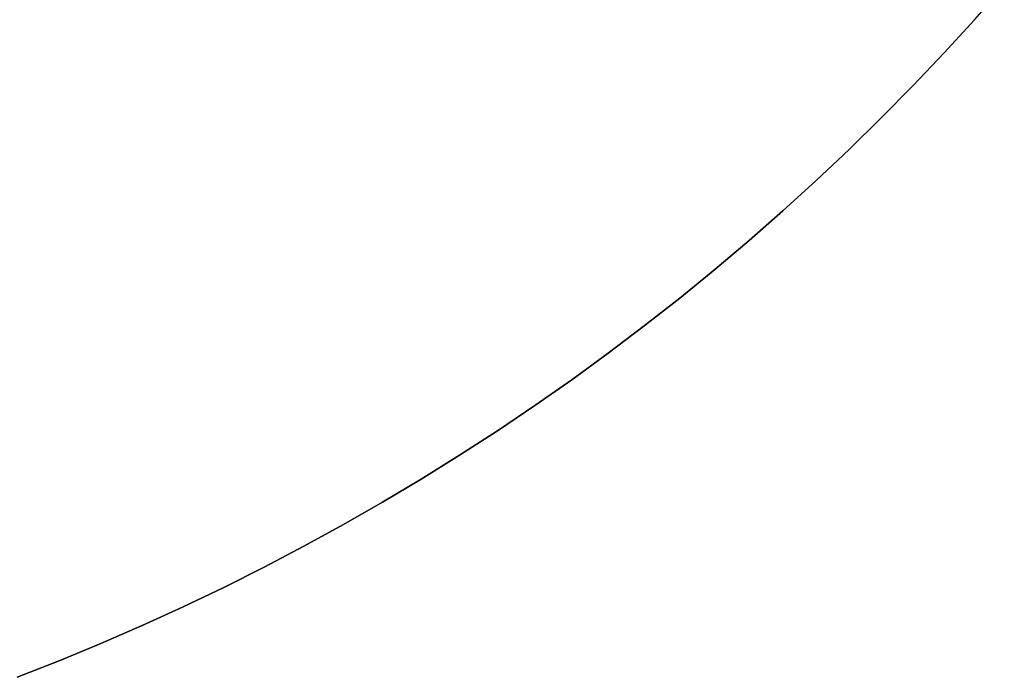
# Model space of a CAD drawing. Extents: x -383 to 1849, y -1185 to -529.
# Tile 214 of 256: x 180 to 218, y -1168 to -1142. Entities that reach past the tile are written whole.
import ezdxf

# ---------------------------------------------------------------- set-up
doc = ezdxf.new("R2010")
doc.units = 0
doc.layers.add('PREDEFINITO', color=7, linetype='CONTINUOUS')

msp = doc.modelspace()

# ---------------------------------------------------------------- linework, layer by layer
at = {"layer": 'PREDEFINITO'}
for p, q in [((217.005, -1142.425, 395), (218.152, -1141.123, 395)), ((217.005, -1142.425, 420), (215.834, -1143.705, 420)), ((217.005, -1142.425, 370), (215.834, -1143.705, 370)), ((215.834, -1143.705, 395), (217.005, -1142.425, 395)), ((215.834, -1143.705, 420), (214.641, -1144.963, 420)), ((215.834, -1143.705, 370), (214.641, -1144.963, 370)), ((214.641, -1144.963, 395), (215.834, -1143.705, 395)), ((214.641, -1144.963, 420), (213.425, -1146.199, 420)), ((214.641, -1144.963, 370), (213.425, -1146.199, 370)), ((213.425, -1146.199, 395), (214.641, -1144.963, 395)), ((213.425, -1146.199, 420), (212.187, -1147.412, 420)), ((213.425, -1146.199, 370), (212.187, -1147.412, 370)), ((212.187, -1147.412, 395), (213.425, -1146.199, 395)), ((212.187, -1147.412, 420), (210.927, -1148.603, 420)), ((212.187, -1147.412, 370), (210.927, -1148.603, 370)), ((210.927, -1148.603, 395), (212.187, -1147.412, 395)), ((210.927, -1148.603, 420), (209.646, -1149.77, 420)), ((210.927, -1148.603, 370), (209.646, -1149.77, 370)), ((209.646, -1149.77, 395), (210.927, -1148.603, 395)), ((209.646, -1149.77, 420), (208.344, -1150.913, 420)), ((209.646, -1149.77, 370), (208.344, -1150.913, 370)), ((208.344, -1150.913, 395), (209.646, -1149.77, 395)), ((208.344, -1150.913, 420), (207.021, -1152.033, 420)), ((208.344, -1150.913, 370), (207.021, -1152.033, 370)), ((207.021, -1152.033, 395), (208.344, -1150.913, 395)), ((207.021, -1152.033, 420), (205.677, -1153.128, 420)), ((207.021, -1152.033, 370), (205.677, -1153.128, 370)), ((205.677, -1153.128, 395), (207.021, -1152.033, 395)), ((207.021, -1152.033, 420), (207.021, -1152.033, 370)), ((205.677, -1153.128, 420), (204.314, -1154.199, 420)), ((205.677, -1153.128, 370), (204.314, -1154.199, 370)), ((204.314, -1154.199, 395), (205.677, -1153.128, 395)), ((204.314, -1154.199, 420), (202.931, -1155.245, 420)), ((204.314, -1154.199, 370), (202.931, -1155.245, 370)), ((202.931, -1155.245, 395), (204.314, -1154.199, 395)), ((202.931, -1155.245, 420), (201.529, -1156.265, 420)), ((202.931, -1155.245, 370), (201.529, -1156.265, 370)), ((201.529, -1156.265, 395), (202.931, -1155.245, 395)), ((201.529, -1156.265, 420), (200.11, -1157.26, 420)), ((201.529, -1156.265, 370), (200.11, -1157.26, 370)), ((200.11, -1157.26, 395), (201.529, -1156.265, 395)), ((200.11, -1157.26, 420), (198.673, -1158.228, 420)), ((200.11, -1157.26, 370), (198.673, -1158.228, 370)), ((198.673, -1158.228, 395), (200.11, -1157.26, 395)), ((198.673, -1158.228, 420), (197.218, -1159.17, 420)), ((198.673, -1158.228, 370), (197.218, -1159.17, 370)), ((197.218, -1159.17, 395), (198.673, -1158.228, 395)), ((197.218, -1159.17, 420), (195.747, -1160.085, 420)), ((197.218, -1159.17, 370), (195.747, -1160.085, 370)), ((195.747, -1160.085, 395), (197.218, -1159.17, 395)), ((195.747, -1160.085, 420), (194.26, -1160.972, 420)), ((195.747, -1160.085, 370), (194.26, -1160.972, 370)), ((194.26, -1160.972, 395), (195.747, -1160.085, 395)), ((195.747, -1160.085, 420), (195.747, -1160.085, 370)), ((194.26, -1160.972, 420), (192.757, -1161.833, 420)), ((194.26, -1160.972, 370), (192.757, -1161.833, 370)), ((192.757, -1161.833, 395), (194.26, -1160.972, 395)), ((192.757, -1161.833, 420), (191.239, -1162.665, 420)), ((192.757, -1161.833, 370), (191.239, -1162.665, 370)), ((191.239, -1162.665, 395), (192.757, -1161.833, 395)), ((191.239, -1162.665, 420), (189.707, -1163.47, 420)), ((191.239, -1162.665, 370), (189.707, -1163.47, 370)), ((189.707, -1163.47, 395), (191.239, -1162.665, 395)), ((189.707, -1163.47, 420), (188.159, -1164.247, 420)), ((189.707, -1163.47, 370), (188.159, -1164.247, 370)), ((188.159, -1164.247, 395), (189.707, -1163.47, 395)), ((188.159, -1164.247, 420), (186.597, -1164.996, 420)), ((188.159, -1164.247, 370), (186.597, -1164.996, 370)), ((186.597, -1164.996, 395), (188.159, -1164.247, 395)), ((186.597, -1164.996, 420), (185.022, -1165.716, 420)), ((186.597, -1164.996, 370), (185.022, -1165.716, 370)), ((185.022, -1165.716, 395), (186.597, -1164.996, 395)), ((185.022, -1165.716, 420), (183.433, -1166.408, 420)), ((185.022, -1165.716, 370), (183.433, -1166.408, 370)), ((183.433, -1166.408, 395), (185.022, -1165.716, 395)), ((183.433, -1166.408, 420), (181.83, -1167.072, 420)), ((183.433, -1166.408, 370), (181.83, -1167.072, 370)), ((181.83, -1167.072, 395), (183.433, -1166.408, 395)), ((183.433, -1166.408, 420), (183.433, -1166.408, 370)), ((181.83, -1167.072, 420), (180.216, -1167.706, 420)), ((181.83, -1167.072, 370), (180.216, -1167.706, 370)), ((180.216, -1167.706, 395), (181.83, -1167.072, 395))]:
    msp.add_line(p, q, dxfattribs=at)

doc.saveas('drawing.dxf')
